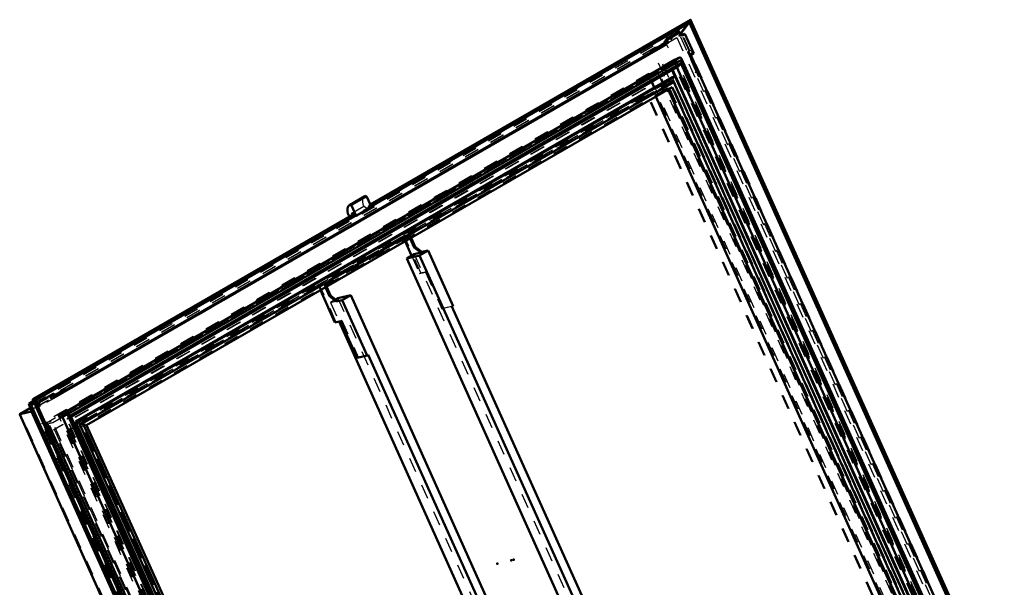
# Model space of a CAD drawing. Header units: millimetres. Extents: x 0 to 428, y 0 to 298.
# Tile 43 of 45: x 288 to 355, y 174 to 213. Entities that reach past the tile are written whole.
import ezdxf

# ---------------------------------------------------------------- set-up
doc = ezdxf.new("R2010")
doc.units = ezdxf.units.MM
doc.linetypes.add('Dashed', pattern=[2, 1, -1])
for name, color, linetype, lineweight in [('am_0', 7, 'Continuous', 50), ('am_12', 3, 'Continuous', 25), ('am_3', 6, 'Dashed', 25), ('am_6', 2, 'Continuous', 35), ('am_9', 7, 'Continuous', 50)]:
    doc.layers.add(name, color=color, linetype=linetype, lineweight=lineweight)

# ---------------------------------------------------------------- blocks, each defined once
blk = doc.blocks.new('59_FGS3001501802511U_0_in_FDFneo150180C2125N1N4N_300Op0__1203')
at = {"layer": 'am_0'}
for p, q in [((314.701, 197.546), (314.424, 198.163)), ((314.777, 197.589), (314.5, 198.207)), ((314.08, 197.965), (314.521, 196.982)), ((314.701, 197.546), (314.777, 197.589)), ((315.158, 197.189), (314.701, 197.546)), ((315.234, 197.233), (314.777, 197.589)), ((314.693, 197.082), (314.189, 196.791)), ((314.189, 196.791), (315.077, 196.996)), ((314.189, 196.791), (324.85, 173.055)), ((315.158, 197.189), (314.693, 197.082)), ((315.077, 196.996), (315.657, 197.331)), ((315.077, 196.996), (326.888, 170.699)), ((315.158, 197.189), (315.234, 197.233)), ((315.657, 197.331), (315.234, 197.233)), ((317.363, 193.531), (315.657, 197.331)), ((308.902, 194.198), (308.625, 194.815)), ((308.978, 194.242), (308.701, 194.859)), ((308.281, 194.617), (309.277, 192.401)), ((308.978, 194.242), (308.902, 194.198)), ((309.359, 193.841), (308.902, 194.198)), ((309.435, 193.885), (308.978, 194.242)), ((309.474, 194.069), (309.316, 193.978)), ((310.362, 194.274), (309.474, 194.069)), ((310.362, 194.274), (309.782, 193.939)), ((310.362, 194.274), (327.861, 155.315)), ((309.782, 193.939), (309.359, 193.841)), ((309.435, 193.885), (309.359, 193.841)), ((311.489, 190.14), (309.782, 193.939)), ((317.288, 193.488), (317.363, 193.531)), ((317.288, 193.488), (328.129, 169.35)), ((309.277, 192.401), (309.669, 192.491)), ((309.559, 192.466), (325.89, 156.106)), ((309.669, 192.491), (310.797, 189.98)), ((311.489, 190.14), (310.797, 189.98)), ((311.564, 190.184), (311.489, 190.14)), ((311.564, 190.184), (325.65, 158.823))]:
    blk.add_line(p, q, dxfattribs=at)
at = {"layer": 'am_3'}
for p, q in [((314.009, 198.336), (308.134, 194.944)), ((308.253, 194.891), (313.976, 198.195)), ((308.526, 195.035), (314.401, 198.426)), ((314.369, 198.286), (308.645, 194.982)), ((314.369, 198.286), (313.976, 198.195)), ((313.976, 198.195), (314.08, 197.965)), ((314.401, 198.426), (314.009, 198.336)), ((315.151, 195.792), (314.009, 198.336)), ((314.424, 198.163), (314.369, 198.286)), ((314.5, 198.207), (314.401, 198.426)), ((314.521, 196.982), (315.075, 195.748)), ((314.693, 197.082), (332.191, 158.122)), ((315.075, 195.748), (315.468, 195.839)), ((315.075, 195.748), (315.151, 195.792)), ((315.151, 195.792), (315.543, 195.883)), ((315.468, 195.839), (315.543, 195.883)), ((315.468, 195.839), (316.596, 193.328)), ((315.543, 195.883), (316.671, 193.371)), ((308.526, 195.035), (308.134, 194.944)), ((308.134, 194.944), (308.281, 194.617)), ((308.645, 194.982), (308.253, 194.891)), ((309.352, 192.444), (308.253, 194.891)), ((308.625, 194.815), (308.526, 195.035)), ((308.701, 194.859), (308.645, 194.982)), ((309.474, 194.069), (326.972, 155.11)), ((309.316, 193.978), (308.97, 193.778)), ((308.97, 193.778), (309.435, 193.885)), ((308.97, 193.778), (309.559, 192.466)), ((317.288, 193.488), (316.596, 193.328)), ((316.596, 193.328), (316.671, 193.371)), ((317.363, 193.531), (316.671, 193.371)), ((309.352, 192.444), (309.277, 192.401)), ((309.352, 192.444), (309.745, 192.535)), ((309.745, 192.535), (309.669, 192.491)), ((309.745, 192.535), (310.873, 190.024)), ((310.873, 190.024), (310.797, 189.98)), ((311.564, 190.184), (310.873, 190.024))]:
    blk.add_line(p, q, dxfattribs=at)
at = {"layer": 'am_6'}
for tag, p, flags in [('NB', (338.155, 198.426), 8), ('NN', (338.155, 197.926), 8), ('NT', (338.155, 197.426), 8), ('NBSYN', (338.155, 196.926), 8), ('LINA', (338.155, 196.426), 8), ('CATALOG', (338.155, 195.926), 8), ('IDNR', (338.155, 195.426), 8), ('PN', (338.155, 194.926), 8), ('LODLEVEL', (338.155, 194.426), 8), ('L', (338.155, 193.926), 8), ('W', (338.155, 193.426), 8), ('DP', (338.155, 192.926), 8), ('OP', (338.155, 192.426), 8), ('PPATH', (338.155, 191.926), 8), ('ExcludeFromBOM', (338.155, 190.926), 8), ('PSOL_0', (338.155, 190.426), 9), ('PSOL_1', (338.155, 189.926), 9), ('PSOL_2', (338.155, 189.426), 9)]:
    blk.add_attdef(tag, p, '', height=0.5, dxfattribs=dict(at, flags=flags))
blk = doc.blocks.new('60_Flat_Glass_Skylight_300150180_6_0_in_FDFneo150180C2125N1N4N_300Op0__1203')
at = {"layer": 'am_0'}
for p, q in [((332.81, 210.516), (290.584, 186.139)), ((333.004, 210.388), (290.975, 186.125)), ((352.802, 166.333), (332.983, 210.46)), ((333.08, 210.221), (333.004, 210.392)), ((333.004, 210.388), (333.004, 210.392)), ((352.699, 166.538), (333.078, 210.224)), ((333.078, 210.224), (333.08, 210.221)), ((332.949, 210.149), (291.177, 186.035)), ((291.224, 185.954), (332.761, 209.933)), ((351.804, 166.468), (332.381, 209.713)), ((352.166, 166.47), (332.669, 209.879)), ((352.571, 166.464), (332.949, 210.149)), ((290.564, 186.077), (310.383, 141.949)), ((291.046, 185.955), (290.969, 186.126)), ((290.975, 186.125), (290.969, 186.126)), ((291.049, 185.96), (291.046, 185.955)), ((310.67, 142.275), (291.049, 185.96)), ((310.798, 142.349), (291.177, 186.035)), ((310.777, 142.421), (291.206, 185.994))]:
    blk.add_line(p, q, dxfattribs=at)
for points in [[(332.81, 210.516), (332.834, 210.528), (332.857, 210.535), (332.879, 210.538), (332.9, 210.537), (332.92, 210.531), (332.938, 210.52), (332.954, 210.506), (332.968, 210.487), (332.981, 210.464), (332.983, 210.46)], [(332.949, 210.149), (332.957, 210.162), (332.964, 210.176), (332.97, 210.191), (332.976, 210.206), (332.982, 210.221), (332.987, 210.237), (332.992, 210.253), (332.996, 210.268), (332.999, 210.284), (333.002, 210.299), (333.004, 210.315), (333.006, 210.329), (333.007, 210.343), (333.007, 210.357), (333.007, 210.369), (333.005, 210.381), (333.004, 210.388)], [(332.983, 210.46), (332.993, 210.433), (333.002, 210.402), (333.004, 210.392)], [(332.761, 209.933), (332.786, 209.949), (332.811, 209.969), (332.836, 209.993), (332.861, 210.022), (332.887, 210.053), (332.912, 210.089), (332.936, 210.127), (332.949, 210.149)], [(290.584, 186.139), (290.571, 186.13), (290.563, 186.119), (290.558, 186.107), (290.558, 186.093), (290.563, 186.079), (290.564, 186.077)], [(290.969, 186.126), (290.922, 186.136), (290.878, 186.144), (290.834, 186.151), (290.793, 186.156), (290.755, 186.159), (290.719, 186.161), (290.686, 186.16), (290.657, 186.159), (290.631, 186.155), (290.609, 186.15), (290.59, 186.143), (290.584, 186.139)], [(290.975, 186.125), (290.989, 186.121), (291.004, 186.117), (291.019, 186.113), (291.034, 186.108), (291.049, 186.103), (291.064, 186.098), (291.078, 186.092), (291.092, 186.086), (291.105, 186.08), (291.118, 186.074), (291.129, 186.068), (291.14, 186.062), (291.15, 186.056), (291.159, 186.05), (291.167, 186.044), (291.174, 186.038), (291.177, 186.035)], [(291.177, 186.035), (291.192, 186.017), (291.203, 186.001), (291.206, 185.994)]]:
    blk.add_lwpolyline(points, dxfattribs=at)
at = {"layer": 'am_3'}
for p, q in [((332.635, 210.32), (290.584, 186.045)), ((352.415, 166.28), (332.635, 210.32)), ((332.461, 210.074), (290.645, 185.935)), ((332.584, 210.103), (290.769, 185.963)), ((332.379, 209.718), (290.948, 185.8)), ((332.651, 209.918), (291.064, 185.91)), ((332.379, 209.718), (332.651, 209.918)), ((332.381, 209.713), (332.379, 209.718)), ((332.584, 210.103), (332.461, 210.074)), ((352.106, 166.333), (332.461, 210.074)), ((352.23, 166.362), (332.584, 210.103)), ((332.669, 209.879), (332.651, 209.918)), ((310.365, 142.005), (290.584, 186.045)), ((290.645, 185.935), (290.769, 185.963)), ((310.415, 142.223), (290.769, 185.963)), ((291.186, 185.932), (291.224, 185.954)), ((310.291, 142.194), (290.645, 185.935)), ((291.064, 185.91), (290.948, 185.8)), ((310.373, 142.55), (290.948, 185.8)), ((310.579, 142.46), (291.064, 185.91))]:
    blk.add_line(p, q, dxfattribs=at)
for points in [[(332.635, 210.32), (332.659, 210.359), (332.684, 210.394), (332.709, 210.426), (332.735, 210.454), (332.76, 210.479), (332.785, 210.499), (332.81, 210.516), (332.81, 210.516)], [(332.651, 209.918), (332.671, 209.912), (332.692, 209.911), (332.714, 209.913), (332.737, 209.921), (332.76, 209.932), (332.761, 209.933)], [(290.564, 186.077), (290.573, 186.061), (290.584, 186.045)], [(291.206, 185.994), (291.211, 185.98), (291.212, 185.966), (291.208, 185.954), (291.2, 185.943), (291.188, 185.933), (291.186, 185.932)], [(291.186, 185.932), (291.169, 185.924), (291.149, 185.918), (291.124, 185.914), (291.096, 185.911), (291.065, 185.91), (291.064, 185.91)]]:
    blk.add_lwpolyline(points, dxfattribs=at)
at = {"layer": 'am_6'}
for tag, p, flags in [('NB', (357.808, 210.538), 8), ('NN', (357.808, 210.038), 8), ('NT', (357.808, 209.538), 8), ('NBSYN', (357.808, 209.038), 8), ('LINA', (357.808, 208.538), 8), ('CATALOG', (357.808, 208.038), 8), ('IDNR', (357.808, 207.538), 8), ('PN', (357.808, 207.038), 8), ('LODLEVEL', (357.808, 206.538), 8), ('L', (357.808, 206.038), 8), ('W', (357.808, 205.538), 8), ('PPATH', (357.808, 205.038), 8), ('ExcludeFromBOM', (357.808, 204.038), 8), ('PSOL_0', (357.808, 203.538), 9), ('PSOL_1', (357.808, 203.038), 9), ('PSOL_2', (357.808, 202.538), 9)]:
    blk.add_attdef(tag, p, '', height=0.5, dxfattribs=dict(at, flags=flags))
blk = doc.blocks.new('61_Flat_Glass_Skylight_300150180_12_0_in_FDFneo150180C2125N1N4N_300Op0__1203')
at = {"layer": 'am_0'}
for p, q in [((332.364, 209.196), (291.524, 185.619)), ((332.551, 209.239), (291.711, 185.662)), ((332.463, 208.855), (292.037, 185.517)), ((332.551, 209.239), (332.364, 209.196)), ((351.312, 166.889), (332.463, 208.855)), ((351.638, 166.744), (332.551, 209.239)), ((291.524, 185.619), (291.711, 185.662)), ((310.611, 143.124), (291.524, 185.619)), ((310.798, 143.167), (291.711, 185.662)), ((310.886, 143.552), (292.037, 185.517))]:
    blk.add_line(p, q, dxfattribs=at)
at = {"layer": 'am_3'}
for p, q in [((332.276, 208.811), (332.463, 208.855)), ((351.451, 166.7), (332.364, 209.196)), ((332.276, 208.811), (291.85, 185.474)), ((351.124, 166.845), (332.276, 208.811)), ((292.037, 185.517), (291.85, 185.474)), ((310.699, 143.508), (291.85, 185.474))]:
    blk.add_line(p, q, dxfattribs=at)
at = {"layer": 'am_6'}
for tag, p, flags in [('NB', (356.638, 209.239), 8), ('NN', (356.638, 208.739), 8), ('NT', (356.638, 208.239), 8), ('NBSYN', (356.638, 207.739), 8), ('LINA', (356.638, 207.239), 8), ('CATALOG', (356.638, 206.739), 8), ('IDNR', (356.638, 206.239), 8), ('PN', (356.638, 205.739), 8), ('LODLEVEL', (356.638, 205.239), 8), ('L', (356.638, 204.739), 8), ('W', (356.638, 204.239), 8), ('PPATH', (356.638, 203.739), 8), ('ExcludeFromBOM', (356.638, 202.739), 8), ('PSOL_0', (356.638, 202.239), 9), ('PSOL_1', (356.638, 201.739), 9), ('PSOL_2', (356.638, 201.239), 9)]:
    blk.add_attdef(tag, p, '', height=0.5, dxfattribs=dict(at, flags=flags))
blk = doc.blocks.new('62_Flat_Glass_Skylight_300150180_5_0_in_FDFneo150180C2125N1N4N_300Op0__1203')
at = {"layer": 'am_0'}
for p, q in [((332.346, 208.509), (292.283, 185.381)), ((350.697, 166.939), (332.092, 208.362)), ((350.986, 167.006), (332.346, 208.509)), ((310.924, 143.878), (292.283, 185.381))]:
    blk.add_line(p, q, dxfattribs=at)
at = {"layer": 'am_3'}
for p, q in [((332.163, 208.91), (291.596, 185.491)), ((332.453, 208.977), (291.886, 185.558)), ((332.453, 208.977), (332.163, 208.91)), ((351.093, 166.763), (332.163, 208.91)), ((351.383, 166.83), (332.453, 208.977)), ((332.056, 208.442), (291.993, 185.314)), ((332.056, 208.442), (332.346, 208.509)), ((332.092, 208.362), (332.056, 208.442)), ((291.596, 185.491), (291.886, 185.558)), ((310.526, 143.344), (291.596, 185.491)), ((310.816, 143.411), (291.886, 185.558)), ((292.283, 185.381), (291.993, 185.314)), ((310.634, 143.811), (291.993, 185.314))]:
    blk.add_line(p, q, dxfattribs=at)
at = {"layer": 'am_6'}
for tag, p, flags in [('NB', (356.383, 208.977), 8), ('NN', (356.383, 208.477), 8), ('NT', (356.383, 207.977), 8), ('NBSYN', (356.383, 207.477), 8), ('CATALOG', (356.383, 206.477), 8), ('LINA', (356.383, 206.977), 8), ('IDNR', (356.383, 205.977), 8), ('PN', (356.383, 205.477), 8), ('LODLEVEL', (356.383, 204.977), 8), ('L', (356.383, 204.477), 8), ('W', (356.383, 203.977), 8), ('PPATH', (356.383, 203.477), 8), ('ExcludeFromBOM', (356.383, 202.477), 8), ('PSOL_0', (356.383, 201.977), 9), ('PSOL_1', (356.383, 201.477), 9), ('PSOL_2', (356.383, 200.977), 9)]:
    blk.add_attdef(tag, p, '', height=0.5, dxfattribs=dict(at, flags=flags))
blk = doc.blocks.new('63_FGS3001501802O4U_0_in_FDFneo150180C2125N1N4N_300Op0__1203')
at = {"layer": 'am_3'}
for p, q in [((289.305, 185.403), (330.704, 209.302)), ((289.981, 185.56), (331.38, 209.459)), ((330.704, 209.302), (331.38, 209.459)), ((330.704, 209.302), (350.111, 166.093)), ((331.38, 209.459), (350.788, 166.25)), ((289.305, 185.403), (289.981, 185.56)), ((308.712, 142.194), (289.305, 185.403)), ((309.388, 142.35), (289.981, 185.56))]:
    blk.add_line(p, q, dxfattribs=at)
at = {"layer": 'am_6'}
for tag, p, flags in [('NB', (355.788, 209.459), 8), ('NN', (355.788, 208.959), 8), ('NT', (355.788, 208.459), 8), ('NBSYN', (355.788, 207.959), 8), ('LINA', (355.788, 207.459), 8), ('CATALOG', (355.788, 206.959), 8), ('IDNR', (355.788, 206.459), 8), ('PN', (355.788, 205.959), 8), ('LODLEVEL', (355.788, 205.459), 8), ('W', (355.788, 204.459), 8), ('L', (355.788, 204.959), 8), ('TG', (355.788, 203.959), 8), ('TG1', (355.788, 203.459), 8), ('OC', (355.788, 202.959), 8), ('PPATH', (355.788, 202.459), 8), ('ExcludeFromBOM', (355.788, 201.459), 8), ('PSOL_0', (355.788, 200.959), 9), ('PSOL_1', (355.788, 200.459), 9), ('PSOL_2', (355.788, 199.959), 9), ('PSOL_3', (355.788, 199.459), 9)]:
    blk.add_attdef(tag, p, '', height=0.5, dxfattribs=dict(at, flags=flags))
blk = doc.blocks.new('64_FGS30015018025O3U_0_in_FDFneo150180C2125N1N4N_300Op0__1203')
at = {"layer": 'am_0'}
for p, q in [((333.602, 213.126), (311.692, 200.478)), ((333.538, 212.91), (311.756, 200.336)), ((333.538, 212.91), (333.606, 213.039)), ((354.874, 165.406), (333.538, 212.91)), ((355.08, 165.338), (333.619, 213.12)), ((331.871, 211.69), (332.924, 212.298)), ((333.033, 212.055), (332.924, 212.298)), ((332.964, 212.209), (333.462, 212.866)), ((331.604, 211.411), (331.844, 211.549)), ((331.829, 211.582), (331.871, 211.69)), ((331.898, 211.428), (331.829, 211.582)), ((331.981, 211.447), (331.871, 211.69)), ((333.224, 212.165), (333.02, 212.085)), ((333.224, 212.165), (333.033, 212.055)), ((333.828, 210.82), (333.224, 212.165)), ((331.981, 211.447), (290.165, 187.307)), ((330.866, 210.881), (290.891, 187.804)), ((330.866, 210.881), (330.903, 210.975)), ((330.937, 210.898), (330.866, 210.881)), ((330.903, 210.975), (331.588, 211.37)), ((330.937, 210.898), (330.903, 210.975)), ((331.623, 211.294), (330.937, 210.898)), ((331.588, 211.37), (331.604, 211.411)), ((331.623, 211.294), (331.588, 211.37)), ((331.654, 211.301), (331.604, 211.411)), ((331.654, 211.301), (331.623, 211.294)), ((331.893, 211.439), (331.654, 211.301)), ((331.981, 211.447), (331.898, 211.428)), ((333.828, 210.82), (333.637, 210.71)), ((353.283, 166.97), (333.637, 210.71)), ((332.374, 209.698), (291.229, 185.945)), ((332.546, 209.238), (332.347, 209.682)), ((351.787, 166.475), (332.374, 209.698)), ((350.677, 166.948), (332.079, 208.355)), ((349.716, 166.726), (331.237, 207.869)), ((311.316, 201.038), (310.282, 200.441)), ((311.454, 201.009), (311.772, 200.301)), ((310.42, 200.412), (310.738, 199.704)), ((311.772, 200.301), (310.738, 199.704)), ((310.59, 199.841), (288.611, 187.153)), ((310.64, 199.691), (288.776, 187.069)), ((310.316, 199.683), (310.222, 199.737)), ((310.738, 199.704), (310.611, 199.675)), ((310.643, 199.783), (310.64, 199.691)), ((289.004, 186.943), (290.056, 187.551)), ((290.165, 187.307), (290.056, 187.551)), ((290.101, 187.451), (290.195, 187.506)), ((290.245, 187.396), (290.15, 187.341)), ((290.245, 187.396), (290.195, 187.506)), ((290.206, 187.481), (290.865, 187.861)), ((290.899, 187.785), (290.241, 187.404)), ((290.899, 187.785), (290.865, 187.861)), ((288.655, 187.031), (288.328, 186.842)), ((288.518, 186.321), (288.328, 186.842)), ((309.53, 139.636), (288.328, 186.842)), ((288.421, 186.815), (288.486, 186.752)), ((288.714, 186.883), (288.486, 186.752)), ((309.552, 139.85), (288.486, 186.752)), ((288.826, 186.601), (288.609, 187.147)), ((288.715, 187.124), (288.776, 187.069)), ((310.112, 139.566), (288.776, 187.069)), ((288.923, 186.74), (289.004, 186.943)), ((289.113, 186.7), (288.958, 186.664)), ((289.113, 186.7), (288.977, 186.621)), ((289.113, 186.7), (289.004, 186.943)), ((287.712, 186.109), (308.278, 140.32)), ((288.436, 186.547), (287.72, 186.134)), ((287.735, 186.14), (288.518, 186.321)), ((288.518, 186.321), (309.111, 140.471)), ((309.644, 140.25), (288.826, 186.601)), ((289.717, 185.356), (289.581, 185.277)), ((289.709, 185.068), (289.608, 185.293)), ((309.362, 141.615), (289.717, 185.356)), ((289.709, 185.068), (289.682, 185.052)), ((290.071, 184.185), (289.682, 185.052)), ((290.071, 184.185), (290.071, 184.185))]:
    blk.add_line(p, q, dxfattribs=at)
for points in [[(333.619, 213.12), (333.618, 213.123), (333.617, 213.125), (333.615, 213.126), (333.613, 213.127), (333.611, 213.128), (333.609, 213.128), (333.607, 213.128), (333.605, 213.127), (333.602, 213.126), (333.602, 213.126)], [(333.606, 213.039), (333.608, 213.043), (333.61, 213.048), (333.612, 213.053), (333.614, 213.058), (333.616, 213.063), (333.617, 213.068), (333.619, 213.073), (333.62, 213.078), (333.621, 213.083), (333.621, 213.088), (333.622, 213.093), (333.622, 213.097), (333.622, 213.102), (333.622, 213.106), (333.622, 213.11), (333.621, 213.113), (333.621, 213.117), (333.62, 213.119), (333.619, 213.12)], [(288.328, 186.842), (288.329, 186.842), (288.331, 186.843), (288.333, 186.843), (288.335, 186.844), (288.337, 186.844), (288.34, 186.844), (288.344, 186.844), (288.347, 186.844), (288.351, 186.843), (288.354, 186.842), (288.358, 186.842), (288.362, 186.841), (288.367, 186.84), (288.371, 186.839), (288.375, 186.838), (288.379, 186.836), (288.384, 186.835), (288.388, 186.833), (288.392, 186.832), (288.396, 186.83), (288.4, 186.828), (288.403, 186.827), (288.407, 186.825), (288.41, 186.823), (288.413, 186.821), (288.415, 186.82), (288.418, 186.818), (288.42, 186.816), (288.421, 186.815)], [(288.609, 187.147), (288.608, 187.149), (288.608, 187.15), (288.609, 187.151), (288.61, 187.152), (288.611, 187.153)], [(288.611, 187.153), (288.613, 187.154), (288.615, 187.154), (288.617, 187.155), (288.62, 187.155), (288.623, 187.155), (288.626, 187.155), (288.63, 187.155), (288.634, 187.155), (288.638, 187.154), (288.643, 187.153), (288.647, 187.152), (288.652, 187.151), (288.657, 187.15), (288.662, 187.149), (288.667, 187.147), (288.672, 187.146), (288.676, 187.144), (288.681, 187.142), (288.686, 187.14), (288.69, 187.138), (288.694, 187.136), (288.698, 187.134), (288.702, 187.133), (288.705, 187.131), (288.709, 187.129), (288.711, 187.127), (288.714, 187.125), (288.715, 187.124)], [(287.735, 186.14), (287.727, 186.137), (287.72, 186.134), (287.715, 186.131), (287.712, 186.126), (287.71, 186.121), (287.71, 186.116), (287.712, 186.11), (287.712, 186.109)]]:
    blk.add_lwpolyline(points, dxfattribs=at)
for centre, major_axis, start_param, end_param in [((311.673, 200.42), (0.357, -0.618), 2.967141, 3.141593), ((311.412, 201), (0.0357, -0.0618), 1.396345, 2.967141), ((310.639, 199.823), (0.357, -0.618), 2.967141, 4.522937), ((310.379, 200.403), (0.0357, -0.0618), 1.396345, 2.967141), ((310.612, 199.803), (0.0223, -0.0386), 0.742143, 3.141593)]:
    blk.add_ellipse(centre, major_axis=major_axis, ratio=0.577382, start_param=start_param, end_param=end_param, dxfattribs=at)
at = {"layer": 'am_12'}
for p, q in [((333.606, 213.039), (311.724, 200.407)), ((355.015, 165.37), (333.606, 213.039)), ((311.383, 201.064), (310.35, 200.467)), ((311.454, 201.009), (310.42, 200.412)), ((310.643, 199.783), (288.715, 187.124)), ((288.681, 186.966), (288.421, 186.815)), ((309.571, 139.724), (288.421, 186.815)), ((310.07, 139.364), (288.609, 187.147)), ((310.125, 139.456), (288.715, 187.124)), ((288.436, 186.545), (287.735, 186.14)), ((308.328, 140.29), (287.735, 186.14))]:
    blk.add_line(p, q, dxfattribs=at)
at = {"layer": 'am_3'}
for p, q in [((333.59, 213.114), (311.616, 200.429)), ((333.534, 212.961), (311.64, 200.322)), ((333.59, 213.114), (332.685, 211.92)), ((333.462, 212.866), (333.534, 212.961)), ((333.534, 212.961), (333.538, 212.91)), ((354.904, 165.382), (333.534, 212.961)), ((355.051, 165.331), (333.59, 213.114)), ((332.856, 212.547), (288.328, 186.842)), ((332.858, 212.548), (288.655, 187.031)), ((332.86, 212.469), (288.681, 186.966)), ((332.777, 212.32), (288.714, 186.883)), ((332.856, 212.547), (331.985, 211.414)), ((332.777, 212.32), (332.86, 212.469)), ((353.843, 165.418), (332.777, 212.32)), ((332.924, 212.298), (332.807, 212.002)), ((354.059, 165.342), (332.856, 212.547)), ((354.01, 165.378), (332.86, 212.469)), ((354.07, 165.349), (332.873, 212.543)), ((288.826, 186.601), (332.685, 211.92)), ((331.879, 211.611), (331.829, 211.582)), ((331.844, 211.549), (331.996, 211.637)), ((331.9, 211.665), (331.879, 211.611)), ((331.948, 211.457), (331.879, 211.611)), ((332.039, 211.745), (331.9, 211.665)), ((331.99, 211.466), (331.9, 211.665)), ((331.99, 211.466), (332.128, 211.546)), ((331.996, 211.637), (332.039, 211.745)), ((332.046, 211.527), (331.996, 211.637)), ((332.128, 211.546), (332.039, 211.745)), ((332.128, 211.546), (332.046, 211.527)), ((332.685, 211.92), (353.502, 165.569)), ((332.807, 212.002), (332.964, 212.209)), ((333.02, 212.085), (332.807, 212.002)), ((332.807, 212.002), (333.033, 212.055)), ((331.045, 210.975), (287.83, 186.028)), ((331.202, 211.232), (288.436, 186.545)), ((331.183, 211.225), (288.436, 186.547)), ((331.985, 211.414), (288.518, 186.321)), ((351.493, 165.447), (331.045, 210.975)), ((331.985, 211.414), (331.202, 211.232)), ((351.795, 165.383), (331.202, 211.232)), ((332.046, 211.527), (331.893, 211.439)), ((331.898, 211.428), (331.948, 211.457)), ((331.948, 211.457), (331.99, 211.466)), ((352.578, 165.564), (331.985, 211.414)), ((333.491, 210.973), (333.405, 210.923)), ((333.487, 210.942), (333.405, 210.923)), ((333.405, 210.923), (333.63, 210.422)), ((333.643, 211.032), (333.487, 210.942)), ((333.567, 210.765), (333.487, 210.942)), ((333.491, 210.973), (333.643, 211.032)), ((333.716, 210.472), (333.491, 210.973)), ((333.643, 211.032), (333.723, 210.855)), ((332.541, 210.425), (290.348, 186.067)), ((332.435, 210.335), (290.619, 186.195)), ((332.444, 210.354), (332.393, 210.325)), ((332.393, 210.325), (332.435, 210.335)), ((332.473, 210.148), (332.393, 210.325)), ((332.435, 210.335), (332.514, 210.157)), ((332.485, 210.364), (332.444, 210.354)), ((332.523, 210.177), (332.444, 210.354)), ((332.624, 210.444), (332.485, 210.364)), ((332.565, 210.187), (332.485, 210.364)), ((332.662, 210.257), (332.523, 210.177)), ((332.541, 210.425), (332.624, 210.444)), ((352.404, 166.201), (332.541, 210.425)), ((332.703, 210.267), (332.565, 210.187)), ((332.732, 210.202), (332.594, 210.122)), ((332.703, 210.267), (332.624, 210.444)), ((332.703, 210.267), (332.662, 210.257)), ((332.662, 210.257), (332.691, 210.193)), ((332.691, 210.193), (332.732, 210.202)), ((352.378, 166.462), (332.732, 210.202)), ((333.646, 210.825), (333.526, 210.756)), ((333.526, 210.756), (333.567, 210.765)), ((333.554, 210.691), (333.526, 210.756)), ((333.675, 210.761), (333.554, 210.691)), ((333.637, 210.71), (333.554, 210.691)), ((333.723, 210.855), (333.567, 210.765)), ((333.659, 210.45), (333.599, 210.415)), ((333.63, 210.422), (333.599, 210.415)), ((333.599, 210.415), (333.992, 209.539)), ((333.716, 210.472), (333.63, 210.422)), ((333.723, 210.855), (333.646, 210.825)), ((333.646, 210.825), (333.675, 210.761)), ((333.659, 210.45), (333.716, 210.472)), ((334.052, 209.574), (333.659, 210.45)), ((333.675, 210.761), (333.828, 210.82)), ((331.413, 209.599), (289.862, 185.613)), ((332.473, 210.148), (290.658, 186.008)), ((332.502, 210.083), (290.687, 185.944)), ((332.514, 210.157), (290.699, 186.018)), ((332.584, 210.103), (290.769, 185.963)), ((332.343, 209.69), (290.934, 185.785)), ((330.759, 209.448), (331.413, 209.599)), ((350.907, 166.197), (331.413, 209.599)), ((332.343, 209.69), (332.374, 209.698)), ((332.347, 209.682), (332.343, 209.69)), ((332.514, 210.157), (332.473, 210.148)), ((332.502, 210.083), (332.584, 210.103)), ((352.148, 166.343), (332.502, 210.083)), ((332.523, 210.177), (332.565, 210.187)), ((332.691, 210.193), (332.552, 210.113)), ((332.594, 210.122), (332.552, 210.113)), ((352.198, 166.372), (332.552, 210.113)), ((352.23, 166.362), (332.584, 210.103)), ((352.239, 166.382), (332.594, 210.122)), ((333.921, 209.523), (334.052, 209.574)), ((333.992, 209.539), (333.921, 209.523)), ((352.547, 168.052), (333.921, 209.523)), ((334.052, 209.574), (333.992, 209.539)), ((330.759, 209.448), (289.209, 185.461)), ((350.253, 166.045), (330.759, 209.448)), ((351.633, 166.741), (332.546, 209.238)), ((330.453, 208.403), (290.012, 185.057)), ((330.523, 208.419), (290.081, 185.073)), ((331.09, 208.197), (291.052, 185.083)), ((332.051, 208.419), (292.013, 185.305)), ((330.453, 208.403), (330.523, 208.419)), ((349.311, 166.418), (330.453, 208.403)), ((349.38, 166.434), (330.523, 208.419)), ((331.09, 208.197), (332.051, 208.419)), ((331.237, 207.869), (331.09, 208.197)), ((332.079, 208.355), (332.051, 208.419)), ((311.255, 200.334), (310.222, 199.737)), ((311.519, 200.182), (310.485, 199.586)), ((310.584, 199.668), (311.617, 200.265)), ((311.519, 200.182), (311.255, 200.334)), ((311.519, 200.182), (311.616, 200.429)), ((311.64, 200.322), (311.617, 200.265)), ((311.772, 200.301), (311.617, 200.265)), ((311.692, 200.478), (311.623, 200.438)), ((311.674, 200.288), (311.64, 200.322)), ((311.677, 200.38), (311.674, 200.288)), ((311.756, 200.336), (311.674, 200.288)), ((311.724, 200.407), (311.677, 200.38)), ((310.582, 199.832), (288.609, 187.147)), ((310.606, 199.725), (288.712, 187.086)), ((310.485, 199.586), (310.316, 199.683)), ((310.582, 199.832), (310.485, 199.586)), ((310.606, 199.725), (310.584, 199.668)), ((310.611, 199.675), (310.584, 199.668)), ((310.64, 199.691), (310.606, 199.725)), ((289.803, 187.28), (290.101, 187.451)), ((289.846, 187.388), (289.803, 187.28)), ((289.984, 187.468), (289.846, 187.388)), ((289.935, 187.189), (289.846, 187.388)), ((290.15, 187.341), (289.852, 187.17)), ((289.963, 187.414), (289.984, 187.468)), ((290.013, 187.443), (289.963, 187.414)), ((290.032, 187.259), (289.963, 187.414)), ((290.074, 187.269), (289.984, 187.468)), ((290.056, 187.551), (290.013, 187.443)), ((290.083, 187.288), (290.013, 187.443)), ((290.083, 187.288), (290.165, 187.307)), ((290.195, 187.506), (290.179, 187.465)), ((290.179, 187.465), (290.206, 187.481)), ((290.214, 187.389), (290.179, 187.465)), ((290.241, 187.404), (290.214, 187.389)), ((290.214, 187.389), (290.245, 187.396)), ((290.865, 187.861), (290.828, 187.768)), ((290.891, 187.804), (290.828, 187.768)), ((290.828, 187.768), (290.899, 187.785)), ((310.082, 139.507), (288.712, 187.086)), ((288.712, 187.086), (288.887, 186.647)), ((288.776, 187.069), (288.712, 187.086)), ((288.887, 186.647), (288.923, 186.74)), ((288.958, 186.664), (288.887, 186.647)), ((288.887, 186.647), (288.922, 186.59)), ((288.977, 186.621), (288.922, 186.59)), ((289.852, 187.17), (289.803, 187.28)), ((289.852, 187.17), (289.935, 187.189)), ((289.935, 187.189), (290.074, 187.269)), ((290.032, 187.259), (290.083, 187.288)), ((290.074, 187.269), (290.032, 187.259)), ((308.279, 140.5), (287.83, 186.028)), ((288.922, 186.59), (289.526, 185.246)), ((290.43, 186.086), (290.348, 186.067)), ((310.21, 141.843), (290.348, 186.067)), ((290.569, 186.166), (290.43, 186.086)), ((290.51, 185.909), (290.43, 186.086)), ((290.607, 185.979), (290.469, 185.899)), ((290.51, 185.909), (290.649, 185.989)), ((290.578, 186.186), (290.528, 186.156)), ((290.528, 186.156), (290.569, 186.166)), ((290.607, 185.979), (290.528, 186.156)), ((290.649, 185.989), (290.569, 186.166)), ((290.619, 186.195), (290.578, 186.186)), ((290.658, 186.008), (290.578, 186.186)), ((290.649, 185.989), (290.607, 185.979)), ((290.699, 186.018), (290.619, 186.195)), ((290.658, 186.008), (290.699, 186.018)), ((290.769, 185.963), (290.687, 185.944)), ((310.332, 142.203), (290.687, 185.944)), ((310.415, 142.223), (290.769, 185.963)), ((291.229, 185.945), (290.965, 185.792)), ((289.862, 185.613), (289.209, 185.461)), ((308.703, 142.059), (289.209, 185.461)), ((289.484, 185.568), (289.398, 185.519)), ((289.398, 185.519), (289.623, 185.018)), ((289.411, 185.498), (289.398, 185.519)), ((289.567, 185.587), (289.411, 185.498)), ((289.491, 185.32), (289.411, 185.498)), ((289.484, 185.568), (289.567, 185.587)), ((289.608, 185.293), (289.484, 185.568)), ((289.605, 185.401), (289.484, 185.331)), ((289.513, 185.267), (289.484, 185.331)), ((289.484, 185.331), (289.491, 185.32)), ((289.646, 185.41), (289.491, 185.32)), ((289.634, 185.336), (289.513, 185.267)), ((289.581, 185.277), (289.526, 185.246)), ((289.567, 185.587), (289.646, 185.41)), ((289.646, 185.41), (289.605, 185.401)), ((289.605, 185.401), (289.634, 185.336)), ((289.634, 185.336), (289.717, 185.356)), ((309.356, 142.21), (289.862, 185.613)), ((290.469, 185.899), (290.51, 185.909)), ((290.498, 185.835), (290.469, 185.899)), ((290.636, 185.915), (290.498, 185.835)), ((290.539, 185.844), (290.498, 185.835)), ((290.678, 185.925), (290.539, 185.844)), ((310.185, 142.104), (290.539, 185.844)), ((290.636, 185.915), (290.678, 185.925)), ((310.282, 142.174), (290.636, 185.915)), ((310.323, 142.184), (290.678, 185.925)), ((290.965, 185.792), (290.934, 185.785)), ((310.347, 142.563), (290.934, 185.785)), ((310.378, 142.57), (290.965, 185.792)), ((292.013, 185.305), (291.052, 185.083)), ((310.639, 143.835), (292.013, 185.305)), ((289.526, 185.246), (289.513, 185.267)), ((289.678, 185.06), (289.618, 185.026)), ((289.618, 185.026), (290.011, 184.15)), ((289.623, 185.018), (289.618, 185.026)), ((289.682, 185.052), (289.623, 185.018)), ((289.678, 185.06), (289.709, 185.068)), ((289.682, 185.052), (289.678, 185.06)), ((290.081, 185.073), (290.012, 185.057)), ((308.87, 143.071), (290.012, 185.057)), ((308.939, 143.087), (290.081, 185.073)), ((309.679, 143.613), (291.052, 185.083)), ((290, 184.168), (290.071, 184.185)), ((290.011, 184.15), (290, 184.168)), ((308.627, 142.698), (290, 184.168)), ((290.071, 184.185), (290.011, 184.15))]:
    blk.add_line(p, q, dxfattribs=at)
for points in [[(333.602, 213.126), (333.6, 213.124), (333.597, 213.122), (333.595, 213.12), (333.592, 213.117), (333.59, 213.114)], [(332.873, 212.543), (332.872, 212.545), (332.87, 212.547), (332.869, 212.548), (332.867, 212.549), (332.866, 212.55), (332.864, 212.55), (332.862, 212.55), (332.86, 212.549), (332.858, 212.548), (332.856, 212.547)], [(332.86, 212.469), (332.862, 212.473), (332.863, 212.477), (332.865, 212.481), (332.867, 212.486), (332.869, 212.49), (332.87, 212.494), (332.871, 212.499), (332.872, 212.504), (332.873, 212.508), (332.874, 212.512), (332.875, 212.517), (332.875, 212.521), (332.875, 212.525), (332.875, 212.528)], [(332.875, 212.528), (332.875, 212.531), (332.875, 212.535), (332.874, 212.538), (332.874, 212.54), (332.873, 212.543), (332.873, 212.543)], [(331.045, 210.975), (331.05, 210.995), (331.056, 211.016), (331.062, 211.036), (331.069, 211.056), (331.077, 211.076), (331.085, 211.095), (331.094, 211.113), (331.103, 211.131), (331.113, 211.147), (331.123, 211.162), (331.133, 211.177), (331.143, 211.189), (331.153, 211.2), (331.163, 211.21), (331.173, 211.218), (331.183, 211.225), (331.192, 211.23), (331.202, 211.232)], [(287.712, 186.109), (287.716, 186.103), (287.721, 186.096), (287.728, 186.089), (287.736, 186.082), (287.746, 186.074), (287.758, 186.066), (287.77, 186.058), (287.784, 186.05), (287.799, 186.042), (287.816, 186.034), (287.83, 186.028)]]:
    blk.add_lwpolyline(points, dxfattribs=at)
for centre, major_axis, start_param, end_param in [((311.673, 200.42), (0.357, -0.618), 3.141593, 4.522937), ((311.646, 200.399), (0.0223, -0.0386), 0.742143, 3.571444), ((310.612, 199.803), (0.0223, -0.0386), 3.141593, 3.571444)]:
    blk.add_ellipse(centre, major_axis=major_axis, ratio=0.577382, start_param=start_param, end_param=end_param, dxfattribs=at)
at = {"layer": 'am_6'}
for tag, p, flags in [('NB', (360.081, 213.128), 8), ('NN', (360.081, 212.628), 8), ('NT', (360.081, 212.128), 8), ('NBSYN', (360.081, 211.628), 8), ('LINA', (360.081, 211.128), 8), ('CATALOG', (360.081, 210.628), 8), ('IDNR', (360.081, 210.128), 8), ('PN', (360.081, 209.628), 8), ('LODLEVEL', (360.081, 209.128), 8), ('L', (360.081, 208.628), 8), ('W', (360.081, 208.128), 8), ('OP', (360.081, 207.128), 8), ('DP', (360.081, 207.628), 8), ('OC', (360.081, 206.628), 8), ('ExcludeFromBOM', (360.081, 205.628), 8), ('PSOL_0', (360.081, 205.128), 9), ('PSOL_1', (360.081, 204.628), 9), ('PSOL_2', (360.081, 204.128), 9)]:
    blk.add_attdef(tag, p, '', height=0.5, dxfattribs=dict(at, flags=flags))

msp = doc.modelspace()

# ---------------------------------------------------------------- linework, layer by layer
at = {"layer": 'am_9'}
for p in [(311.647, 196.773), (311.647, 196.773), (320.384, 175.905), (320.384, 175.905), (321.345, 176.127), (321.345, 176.127), (321.345, 176.127), (321.5, 176.163), (321.5, 176.163)]:
    msp.add_point(p, dxfattribs=at)

# ---------------------------------------------------------------- block references
for name in ['64_FGS30015018025O3U_0_in_FDFneo150180C2125N1N4N_300Op0__1203', '60_Flat_Glass_Skylight_300150180_6_0_in_FDFneo150180C2125N1N4N_300Op0__1203', '63_FGS3001501802O4U_0_in_FDFneo150180C2125N1N4N_300Op0__1203', '61_Flat_Glass_Skylight_300150180_12_0_in_FDFneo150180C2125N1N4N_300Op0__1203', '62_Flat_Glass_Skylight_300150180_5_0_in_FDFneo150180C2125N1N4N_300Op0__1203', '59_FGS3001501802511U_0_in_FDFneo150180C2125N1N4N_300Op0__1203']:
    msp.add_blockref(name, (0, 0))

doc.saveas('drawing.dxf')
